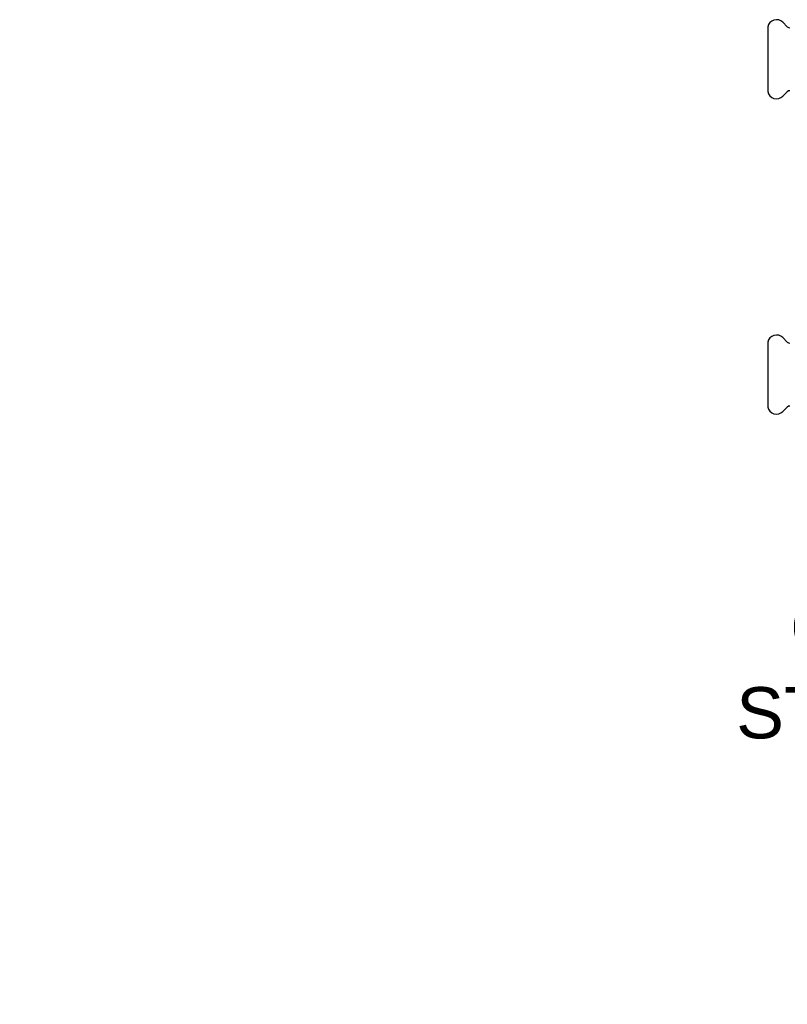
# Model space of a CAD drawing. Header units: millimetres. Extents: x 61 to 3657, y 31 to 322.
# Tile 1 of 4: x 61 to 286, y 31 to 319. Entities that reach past the tile are written whole.
import ezdxf

# ---------------------------------------------------------------- set-up
doc = ezdxf.new("R2010")
doc.units = ezdxf.units.MM
doc.layers.add('DETAIL', color=2, linetype='Continuous')
doc.layers.add('TEXT', color=7, linetype='Continuous')
doc.styles.add('fastrack', font='ARIAL.TTF')

msp = doc.modelspace()

# ---------------------------------------------------------------- linework, layer by layer
at = {"layer": 'DETAIL'}
for p, q in [((285.73, 317.11), (284.44, 318.4)), ((280.02, 317.09), (280.02, 298.09)), ((285.73, 298.08), (284.44, 296.79)), ((285.73, 224.76), (284.44, 226.05)), ((280.02, 224.74), (280.02, 205.74)), ((285.73, 205.73), (284.44, 204.44))]:
    msp.add_line(p, q, dxfattribs=at)
for centre, radius, start, end in [((282.58, 316.55), 2.62, 106.4839, 167.9672), ((282.58, 316.55), 2.62, 44.9971, 106.4812), ((286.43, 317.82), 1, 225.0038, 270.0045), ((282.58, 298.64), 2.62, 192.0328, 253.5161), ((286.43, 297.37), 1, 89.9955, 134.9962), ((282.58, 298.64), 2.62, 253.5188, 315.0029), ((282.58, 224.2), 2.62, 106.4839, 167.9672), ((282.58, 224.2), 2.62, 44.9971, 106.4812), ((286.43, 225.47), 1, 225.0038, 270.0045), ((282.58, 206.29), 2.62, 192.0328, 253.5161), ((286.43, 205.02), 1, 89.9955, 134.9962), ((282.58, 206.29), 2.62, 253.5188, 315.0029)]:
    msp.add_arc(centre, radius, start, end, dxfattribs=at)

# ---------------------------------------------------------------- texts
at = {"layer": 'TEXT', "insert": (61.07, 148.71), "char_height": 15, "width": 610.7018, "attachment_point": 1, "style": 'fastrack'}
msp.add_mtext('\\pi225.51;CRANE LIMITED\\P\\pi209.71;STRAINER VALVES\\P\\pi230.09;D298-PF_15MM', dxfattribs=at)

doc.saveas('drawing.dxf')
